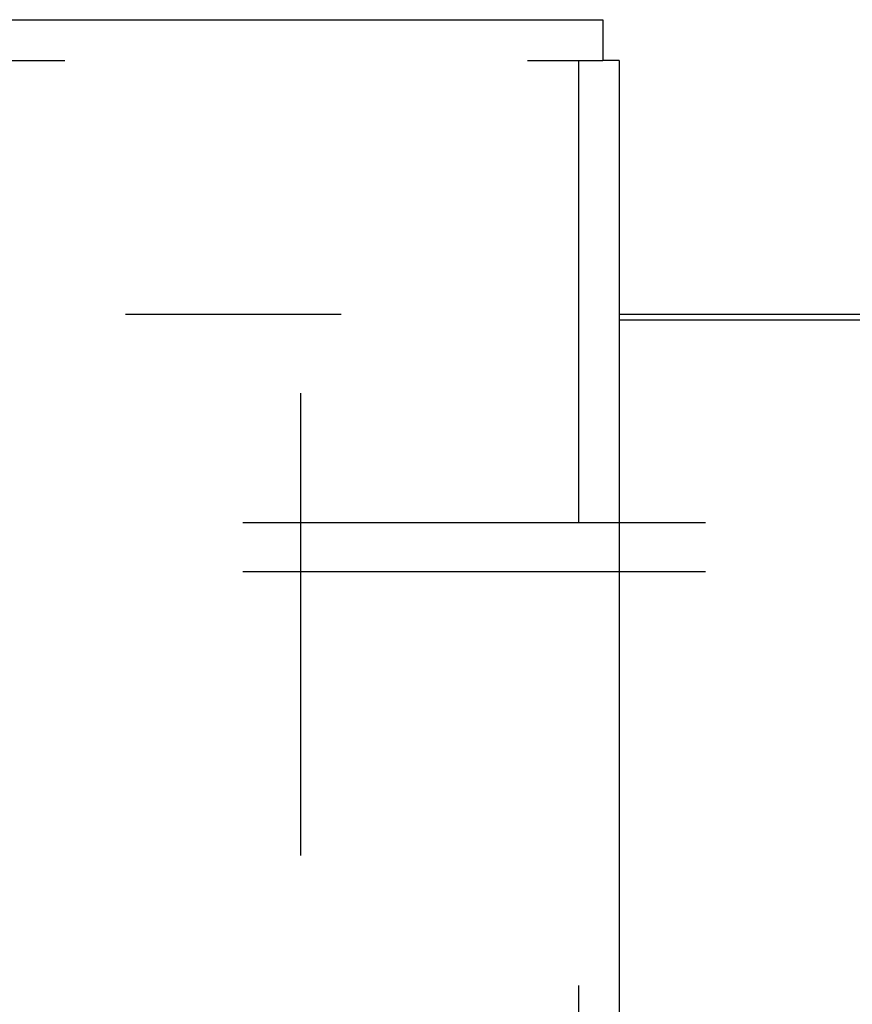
# Model space of a CAD drawing. Header units: inches. Extents: x 0 to 214, y 0 to 139.
# Tile 113 of 147: x 63.13 to 65.25, y 94.32 to 96.83. Entities that reach past the tile are written whole.
import ezdxf

# ---------------------------------------------------------------- set-up
doc = ezdxf.new("R2010")
doc.units = ezdxf.units.IN
doc.header["$LTSCALE"] = 11.786071
doc.header["$MEASUREMENT"] = 0
doc.linetypes.add('HIDDEN', pattern=[0.2, 0.1, -0.1])
doc.layers.get('0').update_dxf_attribs({"linetype": 'CONTINUOUS'})
for name, color, linetype in [('DEFAULT_2', 8, 'HIDDEN'), ('SECONDARY_OR_LEFT_DOOR_ASSEMBLY', 7, 'CONTINUOUS'), ('SUBPANEL', 7, 'CONTINUOUS')]:
    doc.layers.add(name, color=color, linetype=linetype)

msp = doc.modelspace()

# ---------------------------------------------------------------- linework, layer by layer
at = {"color": 7, "linetype": 'Continuous'}
msp.add_line((64.6537, 96.0771), (65.9662, 96.0771), dxfattribs=at)
at = {"color": 3, "linetype": 'Continuous'}
msp.add_line((64.6537, 96.0621), (65.9662, 96.0621), dxfattribs=at)
at = {"layer": 'DEFAULT_2', "color": 8, "linetype": 'HIDDEN'}
for p, q in [((37.4662, 96.0771), (63.9452, 96.0771)), ((63.8412, 95.8756), (63.8412, 39.2786))]:
    msp.add_line(p, q, dxfattribs=at)
at = {"layer": 'SECONDARY_OR_LEFT_DOOR_ASSEMBLY', "color": 3, "linetype": 'Continuous'}
for p, q in [((36.1332, 96.8271), (64.6117, 96.8271)), ((64.6537, 96.7231), (64.6537, 38.4311))]:
    msp.add_line(p, q, dxfattribs=at)
at = {"layer": 'SECONDARY_OR_LEFT_DOOR_ASSEMBLY', "color": 7, "linetype": 'Continuous'}
for p in [(64.6117, 96.8271), (64.6537, 96.7231)]:
    msp.add_line(p, (64.6117, 96.7231), dxfattribs=at)
at = {"layer": 'SECONDARY_OR_LEFT_DOOR_ASSEMBLY', "color": 8, "linetype": 'HIDDEN'}
for p, q in [((36.1332, 96.7231), (64.6117, 96.7231)), ((64.5497, 96.7231), (64.5497, 38.4311))]:
    msp.add_line(p, q, dxfattribs=at)
at = {"layer": 'SUBPANEL', "color": 8, "linetype": 'HIDDEN'}
for p, q in [((40.1225, 95.5458), (92.06, 95.5458)), ((40.1225, 95.4208), (92.06, 95.4208))]:
    msp.add_line(p, q, dxfattribs=at)

doc.saveas('drawing.dxf')
